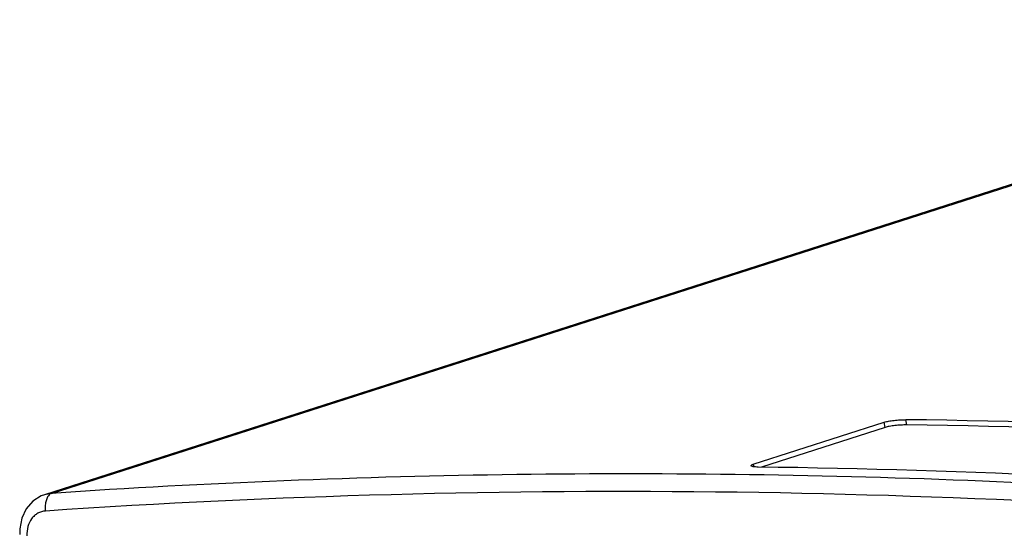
# Model space of a CAD drawing. Header units: inches. Extents: x 0 to 22, y 0 to 17.
# Tile 46 of 55: x 16.5 to 17, y 14.9 to 15.2. Entities that reach past the tile are written whole.
import ezdxf

# ---------------------------------------------------------------- set-up
doc = ezdxf.new("R2010")
doc.units = ezdxf.units.IN
doc.header["$LTSCALE"] = 1.21
doc.header["$MEASUREMENT"] = 0
doc.layers.get('0').update_dxf_attribs({"linetype": 'CONTINUOUS'})

msp = doc.modelspace()

# ---------------------------------------------------------------- linework, layer by layer
at = {"color": 7, "linetype": 'Continuous'}
for p, q in [((17.30247, 15.18642), (16.4989, 14.92827)), ((16.50264, 14.92899), (17.3062, 15.18713)), ((16.96814, 14.96628), (16.96768, 14.96915)), ((16.88461, 14.94488), (16.95594, 14.96779)), ((16.9564, 14.96492), (16.88907, 14.94329)), ((16.9564, 14.96492), (16.95594, 14.96779)), ((16.88461, 14.94488), (16.88495, 14.94348)), ((16.49894, 14.92829), (16.49709, 14.92758)), ((16.50264, 14.92899), (16.49893, 14.92829)), ((16.50025, 14.92658), (16.49952, 14.92445))]:
    msp.add_line(p, q, dxfattribs=at)
msp.add_lwpolyline([(16.49709, 14.92758), (16.49254, 14.92471), (16.48889, 14.92056), (16.48644, 14.91543), (16.48535, 14.90966), (16.48535, 14.90668)], dxfattribs=at)
for centre, radius, start, end in [((16.90828, 10.23644), 4.73308, 84.96366, 89.2809), ((16.90843, 10.23566), 4.731, 84.96383, 89.27685), ((16.8271, 10.19404), 4.74968, 85.11745, 89.27319), ((16.81687, 10.29381), 4.64582, 87.62606, 93.87832), ((16.81303, 10.18457), 4.75513, 84.65352, 87.63433), ((16.81389, 10.25777), 4.67222, 84.62054, 93.86039)]:
    msp.add_arc(centre, radius, start, end, dxfattribs=at)
for points, knots in [([(16.95594, 14.96779), (16.95668, 14.96803), (16.95845, 14.96841), (16.96134, 14.96883), (16.9645, 14.9691), (16.96664, 14.96916), (16.96768, 14.96915)], [0, 0, 0, 0, 0.197996, 0.456919, 0.738134, 1, 1, 1, 1]), ([(16.96814, 14.96628), (16.96711, 14.9663), (16.96496, 14.96623), (16.9618, 14.96597), (16.95891, 14.96555), (16.95714, 14.96516), (16.9564, 14.96492)], [0, 0, 0, 0, 0.261863, 0.543059, 0.801991, 1, 1, 1, 1]), ([(16.88333, 14.94405), (16.88329, 14.94421), (16.88362, 14.94448), (16.88406, 14.94468), (16.88441, 14.94481), (16.88461, 14.94488)], [0, 0, 0, 0, 0.308851, 0.605041, 1, 1, 1, 1]), ([(16.88735, 14.94334), (16.88683, 14.94335), (16.88589, 14.94338), (16.88468, 14.9435), (16.8839, 14.94366), (16.8835, 14.94384), (16.88337, 14.94395), (16.88334, 14.944)], [0, 0, 0, 0, 0.378085, 0.678325, 0.885707, 0.953413, 1, 1, 1, 1]), ([(16.50262, 14.92899), (16.50238, 14.92891), (16.50134, 14.92839), (16.50064, 14.92739), (16.50025, 14.92658)], [0, 0, 0, 0, 0.216053, 1, 1, 1, 1]), ([(16.49952, 14.92445), (16.49934, 14.92364), (16.49915, 14.92195), (16.49922, 14.92024), (16.49933, 14.91939)], [0, 0, 0, 0, 0.489569, 1, 1, 1, 1]), ([(16.49933, 14.91939), (16.49861, 14.91934), (16.49717, 14.91908), (16.49514, 14.91821), (16.49332, 14.91691), (16.49124, 14.91461), (16.4895, 14.91088), (16.4892, 14.90757), (16.4893, 14.90589)], [0, 0, 0, 0, 0.116869, 0.233877, 0.352569, 0.474427, 0.729371, 1, 1, 1, 1])]:
    msp.add_open_spline(points, degree=3, knots=knots, dxfattribs=at)
msp.add_open_spline([(16.88334, 14.944), (16.88334, 14.94402), (16.88333, 14.94404), (16.88333, 14.94405)], degree=3, dxfattribs=at)

doc.saveas('drawing.dxf')
